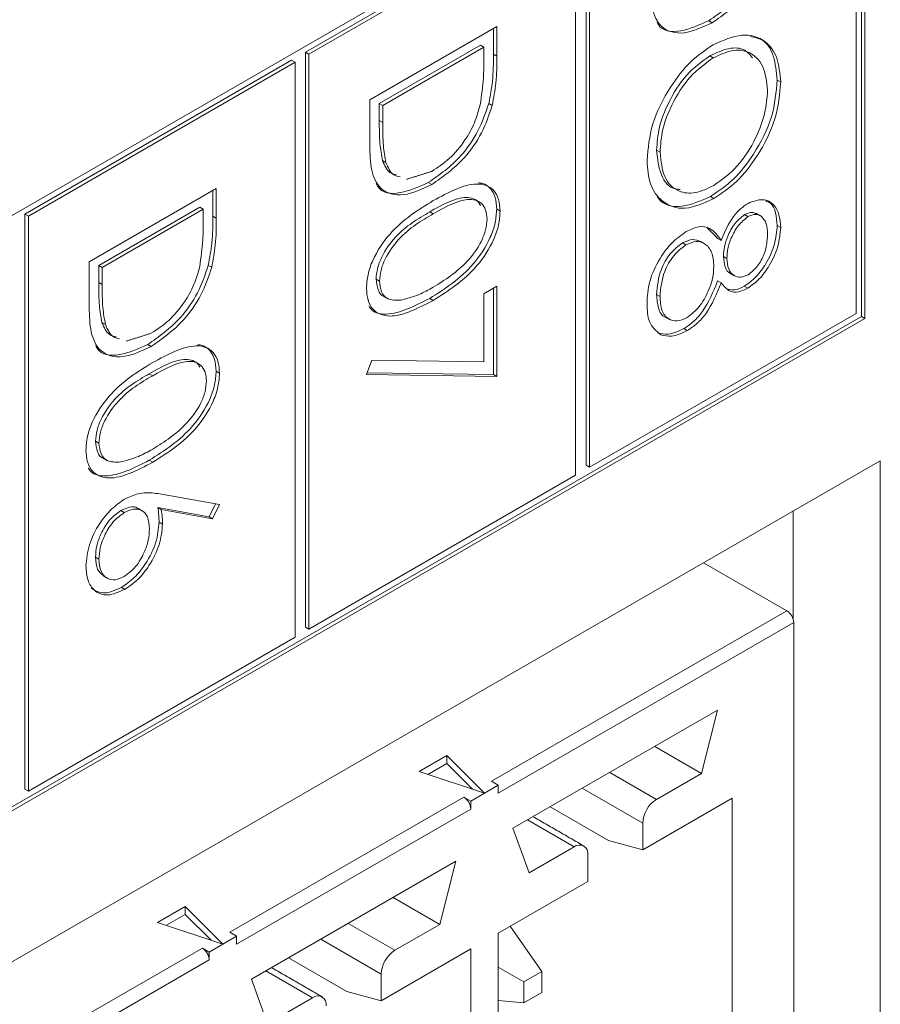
# Model space of a CAD drawing. Header units: inches. Extents: x 0.2 to 16.3, y 0.2 to 11.5.
# Tile 22 of 65: x 4.189 to 4.421, y 2.152 to 2.418. Entities that reach past the tile are written whole.
import ezdxf

# ---------------------------------------------------------------- set-up
doc = ezdxf.new("R2010")
doc.units = ezdxf.units.IN
doc.header["$MEASUREMENT"] = 0

msp = doc.modelspace()

# ---------------------------------------------------------------- linework, layer by layer
at = {"color": 7, "linetype": 'Continuous', "lineweight": 15}
for p, q in [((4.4170008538, 2.4981941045), (3.8092653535, 2.1473558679)), ((4.4170008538, 2.3372471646), (4.4170008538, 2.4981941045)), ((4.4160730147, 2.3377827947), (4.4160730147, 2.4976583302)), ((4.414643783, 2.3386082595), (4.414643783, 2.494111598)), ((4.341630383, 2.4530331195), (4.341630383, 2.297529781)), ((4.3378680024, 2.4508611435), (4.2657823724, 2.409246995)), ((4.3387958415, 2.4503255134), (4.2667102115, 2.4087113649)), ((4.3387958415, 2.2948221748), (4.3387958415, 2.4503255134)), ((4.3425582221, 2.4524974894), (4.3425582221, 2.2969941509)), ((4.2831416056, 2.3963422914), (4.3175148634, 2.4161855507)), ((4.3165870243, 2.4156497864), (4.3165870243, 2.4087062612)), ((4.3175148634, 2.4161855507), (4.3175148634, 2.4081706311)), ((4.3748145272, 2.417766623), (4.3757423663, 2.4172309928)), ((4.3130615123, 2.4111237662), (4.2857392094, 2.3953509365)), ((4.3139893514, 2.4105881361), (4.2866670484, 2.3948153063)), ((4.3130615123, 2.4111237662), (4.3139893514, 2.4105881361)), ((4.3139893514, 2.4077972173), (4.3139893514, 2.4105881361)), ((4.2657823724, 2.409246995), (4.2657823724, 2.2537436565)), ((4.2657823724, 2.409246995), (4.2667102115, 2.4087113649)), ((4.2667102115, 2.4087113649), (4.2667102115, 2.2532080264)), ((4.3165870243, 2.4087062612), (4.3175148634, 2.4081706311)), ((4.3751106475, 2.4082687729), (4.3760384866, 2.4077331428)), ((4.2620199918, 2.4070750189), (4.1899344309, 2.3654609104)), ((4.2629478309, 2.4065393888), (4.19086227, 2.3649252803)), ((4.2620199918, 2.4070750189), (4.2629478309, 2.4065393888)), ((4.2629478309, 2.2510360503), (4.2629478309, 2.4065393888)), ((4.3933163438, 2.4017310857), (4.3942441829, 2.4011954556)), ((4.2831416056, 2.3840416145), (4.2831416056, 2.3963422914)), ((4.2857392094, 2.3953509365), (4.2857392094, 2.3907948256)), ((4.2857392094, 2.3953509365), (4.2866670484, 2.3948153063)), ((4.2866670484, 2.3948153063), (4.2866670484, 2.3902591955)), ((4.3153475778, 2.3953958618), (4.3162754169, 2.3948602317)), ((4.2857392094, 2.3907948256), (4.2866670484, 2.3902591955)), ((4.360705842, 2.3827305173), (4.3616336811, 2.3821948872)), ((4.2866136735, 2.3799531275), (4.2875415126, 2.3794174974)), ((4.2989665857, 2.3739805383), (4.2998944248, 2.3734449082)), ((4.207293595, 2.3525561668), (4.2416668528, 2.3723994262)), ((4.2407390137, 2.3718636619), (4.2407390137, 2.3649201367)), ((4.2416668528, 2.3723994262), (4.2416668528, 2.3643845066)), ((4.37526213, 2.3701899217), (4.3761899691, 2.3696542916)), ((4.2372135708, 2.3673376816), (4.2098911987, 2.3515648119)), ((4.2372135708, 2.3673376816), (4.2381414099, 2.3668020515)), ((4.1899344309, 2.3654609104), (4.1899344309, 2.2099575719)), ((4.1899344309, 2.3654609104), (4.19086227, 2.3649252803)), ((4.19086227, 2.3649252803), (4.19086227, 2.2094219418)), ((4.2381414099, 2.3668020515), (4.2108190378, 2.3510291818)), ((4.2381414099, 2.3640111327), (4.2381414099, 2.3668020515)), ((4.2407390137, 2.3649201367), (4.2416668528, 2.3643845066)), ((4.2994003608, 2.366088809), (4.3003281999, 2.3655531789)), ((4.3174683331, 2.3668106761), (4.3183961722, 2.366275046)), ((4.3844475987, 2.3653148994), (4.3853754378, 2.3647792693)), ((4.3933163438, 2.3623641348), (4.3942441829, 2.3618285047)), ((4.3676878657, 2.357675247), (4.3686157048, 2.3571396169)), ((4.3772107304, 2.3589028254), (4.3781385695, 2.3583671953)), ((4.3787738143, 2.3540245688), (4.3797016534, 2.3534889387)), ((4.207293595, 2.34025549), (4.207293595, 2.3525561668)), ((4.2098911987, 2.3515648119), (4.2098911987, 2.3470087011)), ((4.2098911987, 2.3515648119), (4.2108190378, 2.3510291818)), ((4.2394995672, 2.3516097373), (4.2404274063, 2.3510741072)), ((4.2108190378, 2.3510291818), (4.2108190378, 2.346473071)), ((4.2098911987, 2.3470087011), (4.2108190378, 2.346473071)), ((4.2848578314, 2.3478657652), (4.2857856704, 2.3473301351)), ((4.3772107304, 2.347437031), (4.3781385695, 2.3469014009)), ((4.3139893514, 2.3439243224), (4.3175148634, 2.3459595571)), ((4.3139893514, 2.3255249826), (4.3139893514, 2.3439243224)), ((4.3165870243, 2.3454237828), (4.3165870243, 2.3220687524)), ((4.3175148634, 2.3459595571), (4.3175148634, 2.3215331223)), ((4.360705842, 2.3437372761), (4.3616336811, 2.343201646)), ((4.3843994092, 2.3459494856), (4.3853272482, 2.3454138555)), ((4.2993866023, 2.3426722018), (4.3003144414, 2.3421365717)), ((4.3425582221, 2.2969941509), (4.414643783, 2.3386082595)), ((3.8092653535, 1.9864089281), (4.4170008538, 2.3372471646)), ((3.8092654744, 1.9874802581), (4.4160730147, 2.3377827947)), ((4.210765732, 2.3361670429), (4.2116935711, 2.3356314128)), ((4.4160730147, 2.3377827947), (4.4170008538, 2.3372471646)), ((4.3680734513, 2.3344891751), (4.3690012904, 2.333953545)), ((4.2231185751, 2.3301944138), (4.2240464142, 2.3296587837)), ((4.2822602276, 2.3220452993), (4.2837268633, 2.3259691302)), ((4.2837268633, 2.3259691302), (4.3139893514, 2.3255249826)), ((4.2235524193, 2.3223027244), (4.2244802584, 2.3217670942)), ((4.2416203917, 2.3230245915), (4.2425482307, 2.3224889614)), ((4.3175148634, 2.3215331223), (4.2822602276, 2.3220452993)), ((4.3165870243, 2.3220687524), (4.2824545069, 2.3225646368)), ((4.3165870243, 2.3220687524), (4.3175148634, 2.3215331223)), ((4.2090098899, 2.3040796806), (4.209937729, 2.3035440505)), ((3.0517493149, 1.5082290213), (4.4211794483, 2.2987842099)), ((4.2235385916, 2.2988860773), (4.2244664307, 2.2983504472)), ((4.4211794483, 2.2987842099), (4.4211794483, 2.1082580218)), ((4.341630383, 2.297529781), (4.3425582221, 2.2969941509)), ((4.2667102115, 2.2532080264), (4.3387958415, 2.2948221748)), ((4.2268627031, 2.2896992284), (4.2425482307, 2.2869068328)), ((4.2158266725, 2.2852741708), (4.2167545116, 2.2847385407)), ((4.2397543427, 2.2836220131), (4.225866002, 2.2860922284)), ((4.225866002, 2.2860922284), (4.2267938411, 2.2855565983)), ((4.2406821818, 2.283086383), (4.2267938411, 2.2855565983)), ((4.2414539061, 2.2871016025), (4.2397543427, 2.2836220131)), ((4.2425482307, 2.2869068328), (4.2406821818, 2.283086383)), ((4.3976092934, 2.285177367), (4.3976092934, 2.2559723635)), ((4.2261964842, 2.2821721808), (4.2271243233, 2.2816365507)), ((4.2397543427, 2.2836220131), (4.2406821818, 2.283086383)), ((4.2090098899, 2.2726878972), (4.209937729, 2.2721522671)), ((4.3959240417, 2.2581904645), (4.3733927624, 2.2711974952)), ((4.216012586, 2.2645172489), (4.2169404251, 2.2639816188)), ((4.3160265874, 2.2120666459), (4.3959240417, 2.2581904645)), ((4.2657823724, 2.2537436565), (4.2667102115, 2.2532080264)), ((4.3977799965, 2.2549758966), (4.3178825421, 2.2088520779)), ((4.3977799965, 2.1070984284), (4.3977799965, 2.2549758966)), ((4.19086227, 2.2094219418), (4.2629478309, 2.2510360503)), ((4.3218727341, 2.1993682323), (4.3771792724, 2.2312960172)), ((4.3771792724, 2.2312960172), (4.3728178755, 2.2142048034)), ((4.3728178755, 2.2142048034), (4.3601955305, 2.2214915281)), ((4.2965196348, 2.2147358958), (4.3039790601, 2.2190421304)), ((4.3039790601, 2.2190421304), (4.3141689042, 2.208853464)), ((4.3039790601, 2.2190421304), (4.3039790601, 2.2168989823)), ((4.3039790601, 2.2168989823), (4.2988732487, 2.2139514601)), ((4.3109536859, 2.2099250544), (4.3039790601, 2.2168989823)), ((4.3141689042, 2.208853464), (4.2965196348, 2.2147358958)), ((4.3606615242, 2.2071870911), (4.3480391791, 2.2144738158)), ((4.3728178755, 2.2142048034), (4.3606615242, 2.2071870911)), ((4.3178825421, 2.210995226), (4.3104587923, 2.2067095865)), ((4.3178825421, 2.210995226), (4.3160265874, 2.2120666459)), ((4.3178825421, 2.2088520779), (4.3178825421, 2.210995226)), ((4.1899344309, 2.2099575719), (4.19086227, 2.2094219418)), ((4.2453159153, 2.1712462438), (4.3086028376, 2.2077810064)), ((4.3086028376, 2.2077810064), (4.3104587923, 2.2067095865)), ((4.3406148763, 2.2101878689), (4.3569496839, 2.2007579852)), ((4.3569496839, 2.1935564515), (4.3811695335, 2.2075382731)), ((4.3811695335, 2.2075382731), (4.3811695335, 2.1096401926)), ((4.3104587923, 2.2067095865), (4.3104587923, 2.2045664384)), ((4.3318906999, 2.2051514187), (4.3476700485, 2.1960421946)), ((4.3104587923, 2.2045664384), (4.24717187, 2.1680316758)), ((4.3257681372, 2.201617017), (4.3383904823, 2.1943302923)), ((4.3569496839, 2.2007579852), (4.3569496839, 2.1935564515)), ((4.3262342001, 2.18731262), (4.3218727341, 2.1993682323)), ((4.3383904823, 2.1943302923), (4.3262342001, 2.18731262)), ((4.3569496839, 2.1935564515), (4.3476700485, 2.1960421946)), ((4.3421023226, 2.1849852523), (4.3421023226, 2.192186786)), ((4.2511620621, 2.1585478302), (4.3064686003, 2.1904756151)), ((4.3064686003, 2.1904756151), (4.3021071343, 2.1733843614)), ((4.3178825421, 2.1710034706), (4.3421023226, 2.1849852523)), ((4.3021071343, 2.1733843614), (4.2894847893, 2.1806710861)), ((4.2258089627, 2.1739154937), (4.233268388, 2.1782217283)), ((4.233268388, 2.1760785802), (4.2281625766, 2.173131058)), ((4.233268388, 2.1782217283), (4.243458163, 2.1680330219)), ((4.233268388, 2.1782217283), (4.233268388, 2.1760785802)), ((4.2402430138, 2.1691046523), (4.233268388, 2.1760785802)), ((4.243458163, 2.1680330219), (4.2258089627, 2.1739154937)), ((4.2899508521, 2.166366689), (4.2773285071, 2.1736534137)), ((4.3021071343, 2.1733843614), (4.2899508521, 2.166366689)), ((4.24717187, 2.1701748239), (4.2453159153, 2.1712462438)), ((4.3178825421, 2.0731053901), (4.3178825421, 2.1710034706)), ((4.3211097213, 2.1728665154), (4.3297057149, 2.1606381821)), ((4.24717187, 2.1701748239), (4.2397481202, 2.1658891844)), ((4.24717187, 2.1680316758), (4.24717187, 2.1701748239)), ((4.2699042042, 2.1693674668), (4.2862390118, 2.1599375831)), ((4.1746051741, 2.1304258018), (4.2378921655, 2.1669606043)), ((4.2378921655, 2.1669606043), (4.2397481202, 2.1658891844)), ((4.2397481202, 2.1658891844), (4.2397481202, 2.1637460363)), ((4.2862390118, 2.1527360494), (4.3104587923, 2.1667178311)), ((4.3104587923, 2.1667178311), (4.3104587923, 2.0688197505)), ((4.2397481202, 2.1637460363), (4.1764611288, 2.1272112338)), ((4.2611800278, 2.1643310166), (4.2769593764, 2.1552217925)), ((4.2550574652, 2.1607966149), (4.2676798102, 2.1535098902)), ((4.2862390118, 2.1599375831), (4.2862390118, 2.1527360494)), ((4.3178826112, 2.1618046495), (4.3248042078, 2.1578086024)), ((4.3297057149, 2.1606381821), (4.3248042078, 2.1578086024)), ((4.3297057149, 2.1549780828), (4.3297057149, 2.1606381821)), ((4.2555234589, 2.146492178), (4.2511620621, 2.1585478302)), ((4.3248042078, 2.1578086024), (4.3248042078, 2.152148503)), ((4.2862390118, 2.1527360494), (4.2769593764, 2.1552217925)), ((4.3248042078, 2.152148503), (4.3297057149, 2.1549780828)), ((4.2676798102, 2.1535098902), (4.2555234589, 2.146492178)), ((4.3248042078, 2.152148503), (4.3178826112, 2.1527663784))]:
    msp.add_line(p, q, dxfattribs=at)
for centre, radius, start, end in [((4.3937509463, 2.2547927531), 0.004033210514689, 2.602631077, 57.3979852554), ((4.3064297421, 2.2043832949), 0.0040332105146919, 2.602631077, 57.3979852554), ((4.365008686, 2.2003911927), 0.008067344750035, 122.6060035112, 177.3940733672), ((4.339839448, 2.1925538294), 0.0022924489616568, 350.7867331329, 129.2022840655), ((4.23571907, 2.1635628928), 0.0040332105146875, 2.602631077, 57.3979852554), ((4.2942980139, 2.1595707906), 0.0080673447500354, 122.6060035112, 177.3940733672), ((4.269128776, 2.1517334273), 0.0022924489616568, 350.7867331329, 129.2022840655)]:
    msp.add_arc(centre, radius, start, end, dxfattribs=at)
for points, knots in [([(4.391195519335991, 2.439181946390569), (4.390348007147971, 2.436672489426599), (4.388652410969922, 2.431651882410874), (4.382857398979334, 2.423395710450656), (4.377862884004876, 2.419900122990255), (4.374814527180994, 2.417766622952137)], [0, 0, 0, 0, 0.2802629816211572, 0.5607150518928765, 0.9999999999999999, 0.9999999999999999, 0.9999999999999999, 0.9999999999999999]), ([(4.392123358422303, 2.438646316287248), (4.391275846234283, 2.436136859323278), (4.389580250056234, 2.431116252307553), (4.383785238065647, 2.422860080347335), (4.378790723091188, 2.419364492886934), (4.375742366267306, 2.417230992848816)], [0, 0, 0, 0, 0.2802629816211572, 0.5607150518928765, 0.9999999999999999, 0.9999999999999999, 0.9999999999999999, 0.9999999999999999]), ([(4.375742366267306, 2.417230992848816), (4.373161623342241, 2.416031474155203), (4.368009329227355, 2.413636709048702), (4.361858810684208, 2.415226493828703), (4.359173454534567, 2.420904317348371), (4.359050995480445, 2.425514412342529), (4.358989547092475, 2.427827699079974)], [0, 0, 0, 0, 0.2801227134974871, 0.5592477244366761, 0.7788361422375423, 0.9999999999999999, 0.9999999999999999, 0.9999999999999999, 0.9999999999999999]), ([(4.374814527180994, 2.417766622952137), (4.372291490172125, 2.416634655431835), (4.367254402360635, 2.414374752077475), (4.361985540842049, 2.414869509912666), (4.360871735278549, 2.417253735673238), (4.360760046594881, 2.417492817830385)], [0, 0, 0, 0, 0.4744971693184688, 0.9473043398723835, 1, 1, 1, 1]), ([(4.376024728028, 2.411287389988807), (4.378676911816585, 2.412451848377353), (4.383980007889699, 2.414780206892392), (4.390021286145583, 2.412835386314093), (4.393620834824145, 2.408055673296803), (4.394036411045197, 2.403482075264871), (4.394244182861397, 2.401195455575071)], [0, 0, 0, 0, 0.2797298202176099, 0.5593255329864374, 0.7796800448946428, 1, 1, 1, 1]), ([(4.386040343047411, 2.413459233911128), (4.387124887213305, 2.413269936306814), (4.389959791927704, 2.412775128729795), (4.392648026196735, 2.408486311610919), (4.393093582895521, 2.403982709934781), (4.393316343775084, 2.401731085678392)], [0, 0, 0, 0, 0.2365422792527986, 0.61830107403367, 1, 1, 1, 1]), ([(4.358108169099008, 2.380016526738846), (4.358402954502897, 2.38326234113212), (4.358992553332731, 2.389754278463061), (4.363851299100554, 2.399401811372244), (4.369752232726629, 2.407025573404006), (4.373933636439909, 2.409866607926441), (4.376024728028, 2.411287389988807)], [0, 0, 0, 0, 0.2796630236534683, 0.5593526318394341, 0.7796352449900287, 1, 1, 1, 1]), ([(4.386634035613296, 2.40772868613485), (4.385995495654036, 2.408507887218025), (4.384430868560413, 2.410417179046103), (4.38019560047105, 2.410626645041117), (4.3768058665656, 2.409054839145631), (4.37511064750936, 2.408268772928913)], [0, 0, 0, 0, 0.2563286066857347, 0.6280870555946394, 0.9999999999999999, 0.9999999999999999, 0.9999999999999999, 0.9999999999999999]), ([(4.390718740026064, 2.398985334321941), (4.390436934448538, 2.401328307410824), (4.389873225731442, 2.406015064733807), (4.38604548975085, 2.40953863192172), (4.381174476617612, 2.410157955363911), (4.377750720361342, 2.408541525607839), (4.376038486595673, 2.407733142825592)], [0, 0, 0, 0, 0.2796270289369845, 0.5593508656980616, 0.7796296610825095, 1, 1, 1, 1]), ([(4.313025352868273, 2.395043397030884), (4.313369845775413, 2.397501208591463), (4.313985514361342, 2.401893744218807), (4.313988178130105, 2.405992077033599), (4.31398935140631, 2.407797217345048)], [0, 0, 0, 0, 0.5595427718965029, 1, 1, 1, 1]), ([(4.316587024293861, 2.408706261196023), (4.316584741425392, 2.406319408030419), (4.316580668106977, 2.402060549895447), (4.315724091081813, 2.397430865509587), (4.315347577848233, 2.395395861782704)], [0, 0, 0, 0, 0.5604443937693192, 1, 1, 1, 1]), ([(4.317514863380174, 2.408170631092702), (4.317512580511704, 2.405783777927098), (4.31750850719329, 2.401524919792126), (4.316651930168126, 2.396895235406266), (4.316275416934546, 2.394860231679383)], [0, 0, 0, 0, 0.5604443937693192, 1, 1, 1, 1]), ([(4.37511064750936, 2.408268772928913), (4.372944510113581, 2.406714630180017), (4.368610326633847, 2.403604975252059), (4.363939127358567, 2.396111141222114), (4.361124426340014, 2.388862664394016), (4.36084539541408, 2.384774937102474), (4.36070584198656, 2.3827305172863)], [0, 0, 0, 0, 0.2794153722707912, 0.5590769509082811, 0.7794784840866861, 0.9999999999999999, 0.9999999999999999, 0.9999999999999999, 0.9999999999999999]), ([(4.376038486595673, 2.407733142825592), (4.373872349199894, 2.406179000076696), (4.36953816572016, 2.403069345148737), (4.36486696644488, 2.395575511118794), (4.362052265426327, 2.388327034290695), (4.361773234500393, 2.384239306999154), (4.361633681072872, 2.382194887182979)], [0, 0, 0, 0, 0.2794153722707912, 0.5590769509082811, 0.7794784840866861, 0.9999999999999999, 0.9999999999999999, 0.9999999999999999, 0.9999999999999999]), ([(4.393316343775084, 2.401731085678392), (4.393033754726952, 2.398457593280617), (4.392468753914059, 2.391912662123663), (4.38759056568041, 2.382141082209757), (4.381602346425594, 2.374462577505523), (4.377376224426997, 2.371614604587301), (4.375262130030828, 2.370189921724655)], [0, 0, 0, 0, 0.2797672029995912, 0.5593588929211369, 0.7795716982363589, 1, 1, 1, 1]), ([(4.394244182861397, 2.401195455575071), (4.393961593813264, 2.397921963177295), (4.393396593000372, 2.391377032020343), (4.388518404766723, 2.381605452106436), (4.382530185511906, 2.373926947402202), (4.378304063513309, 2.37107897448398), (4.376189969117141, 2.369654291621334)], [0, 0, 0, 0, 0.2797672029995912, 0.5593588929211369, 0.7795716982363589, 1, 1, 1, 1]), ([(4.376196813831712, 2.373220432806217), (4.378379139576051, 2.374785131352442), (4.382743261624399, 2.377914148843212), (4.387476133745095, 2.385476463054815), (4.390213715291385, 2.392776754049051), (4.390550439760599, 2.396916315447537), (4.390718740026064, 2.398985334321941)], [0, 0, 0, 0, 0.2794688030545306, 0.5588698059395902, 0.7795160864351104, 1, 1, 1, 1]), ([(4.315347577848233, 2.395395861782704), (4.314500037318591, 2.392886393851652), (4.312804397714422, 2.387865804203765), (4.307009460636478, 2.379609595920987), (4.302014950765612, 2.376114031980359), (4.298966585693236, 2.373980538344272)], [0, 0, 0, 0, 0.2802649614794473, 0.560714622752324, 1, 1, 1, 1]), ([(4.316275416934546, 2.394860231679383), (4.315427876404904, 2.392350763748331), (4.313732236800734, 2.387330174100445), (4.30793729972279, 2.379073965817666), (4.302942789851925, 2.375578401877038), (4.299894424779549, 2.373444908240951)], [0, 0, 0, 0, 0.2802649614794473, 0.560714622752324, 1, 1, 1, 1]), ([(4.299901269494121, 2.377011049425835), (4.301509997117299, 2.378068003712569), (4.304724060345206, 2.380179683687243), (4.308773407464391, 2.384980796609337), (4.311668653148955, 2.390160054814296), (4.312573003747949, 2.393415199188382), (4.313025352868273, 2.395043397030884)], [0, 0, 0, 0, 0.2801783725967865, 0.559765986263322, 0.7797983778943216, 0.9999999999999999, 0.9999999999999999, 0.9999999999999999, 0.9999999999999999]), ([(4.285739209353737, 2.390794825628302), (4.285734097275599, 2.388653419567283), (4.285724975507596, 2.384832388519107), (4.286342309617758, 2.381443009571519), (4.286613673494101, 2.379953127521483)], [0, 0, 0, 0, 0.5604262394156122, 1, 1, 1, 1]), ([(4.28666704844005, 2.390259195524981), (4.286661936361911, 2.388117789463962), (4.286652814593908, 2.384296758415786), (4.287270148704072, 2.380907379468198), (4.287541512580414, 2.379417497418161)], [0, 0, 0, 0, 0.5604262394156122, 1, 1, 1, 1]), ([(4.299894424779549, 2.373444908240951), (4.29731365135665, 2.372245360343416), (4.292161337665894, 2.369850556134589), (4.28601089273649, 2.371440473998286), (4.283325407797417, 2.377118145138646), (4.283203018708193, 2.381728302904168), (4.283141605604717, 2.384041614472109)], [0, 0, 0, 0, 0.280124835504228, 0.5592474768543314, 0.7788366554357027, 1, 1, 1, 1]), ([(4.36070584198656, 2.3827305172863), (4.360972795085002, 2.380402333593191), (4.361506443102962, 2.375748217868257), (4.364317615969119, 2.372265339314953), (4.366668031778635, 2.372152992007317), (4.367110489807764, 2.372131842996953)], [0, 0, 0, 0, 0.4482877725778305, 0.896141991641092, 1, 1, 1, 1]), ([(4.361633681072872, 2.382194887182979), (4.361882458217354, 2.379817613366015), (4.362379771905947, 2.37506536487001), (4.366144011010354, 2.371398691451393), (4.37104425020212, 2.370793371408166), (4.374479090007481, 2.372411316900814), (4.376196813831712, 2.373220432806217)], [0, 0, 0, 0, 0.27983005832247, 0.559389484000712, 0.7796557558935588, 1, 1, 1, 1]), ([(4.286613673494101, 2.379953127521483), (4.287167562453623, 2.378621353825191), (4.287993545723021, 2.37663535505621), (4.289822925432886, 2.376189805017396), (4.290425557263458, 2.376043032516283)], [0, 0, 0, 0, 0.6705813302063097, 1, 1, 1, 1]), ([(4.287541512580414, 2.379417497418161), (4.288095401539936, 2.37808572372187), (4.288921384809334, 2.376099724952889), (4.290750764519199, 2.375654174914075), (4.29135339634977, 2.375507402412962)], [0, 0, 0, 0, 0.6705813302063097, 1, 1, 1, 1]), ([(4.376189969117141, 2.369654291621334), (4.373522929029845, 2.368463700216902), (4.368188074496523, 2.366082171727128), (4.362274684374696, 2.368321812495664), (4.358643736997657, 2.373068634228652), (4.358286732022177, 2.377700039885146), (4.358108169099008, 2.380016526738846)], [0, 0, 0, 0, 0.2796309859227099, 0.5593431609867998, 0.7795969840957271, 0.9999999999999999, 0.9999999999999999, 0.9999999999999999, 0.9999999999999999]), ([(4.298966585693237, 2.373980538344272), (4.296443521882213, 2.372848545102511), (4.291406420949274, 2.370588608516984), (4.286137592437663, 2.371083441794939), (4.285023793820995, 2.373467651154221), (4.284912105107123, 2.37370673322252)], [0, 0, 0, 0, 0.4745009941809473, 0.9473043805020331, 1, 1, 1, 1]), ([(4.300314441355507, 2.369107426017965), (4.304418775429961, 2.371323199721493), (4.309555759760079, 2.374096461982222), (4.314718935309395, 2.37337814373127), (4.316770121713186, 2.371985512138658), (4.318150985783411, 2.369614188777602), (4.318314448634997, 2.36738802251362), (4.318396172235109, 2.366275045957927)], [0, 0, 0, 0, 0.4987019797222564, 0.6241753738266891, 0.7494670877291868, 0.8747455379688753, 1, 1, 1, 1]), ([(4.312548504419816, 2.373921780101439), (4.312942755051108, 2.373881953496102), (4.314202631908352, 2.373754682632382), (4.315828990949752, 2.37248850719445), (4.317226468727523, 2.370157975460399), (4.317387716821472, 2.367926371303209), (4.317468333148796, 2.366810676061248)], [0, 0, 0, 0, 0.1318219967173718, 0.4212535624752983, 0.7106544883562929, 1, 1, 1, 1]), ([(4.313073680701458, 2.367828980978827), (4.312872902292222, 2.368190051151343), (4.312327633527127, 2.369170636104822), (4.310787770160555, 2.36989453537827), (4.306645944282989, 2.370153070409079), (4.30261906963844, 2.367894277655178), (4.299400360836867, 2.366088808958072)], [0, 0, 0, 0, 0.0886484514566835, 0.2407491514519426, 0.3931255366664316, 1, 1, 1, 1]), ([(4.375262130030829, 2.370189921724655), (4.372643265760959, 2.369056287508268), (4.367404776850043, 2.366788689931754), (4.362430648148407, 2.36788059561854), (4.361012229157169, 2.370000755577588), (4.360876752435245, 2.370203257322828)], [0, 0, 0, 0, 0.4748519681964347, 0.9498418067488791, 1, 1, 1, 1]), ([(4.282260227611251, 2.34541420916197), (4.282341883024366, 2.346619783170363), (4.282505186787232, 2.349030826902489), (4.284304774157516, 2.354284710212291), (4.290080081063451, 2.36283252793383), (4.296218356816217, 2.366596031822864), (4.300314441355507, 2.369107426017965)], [0, 0, 0, 0, 0.1255506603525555, 0.2510904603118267, 0.5002510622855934, 0.9999999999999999, 0.9999999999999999, 0.9999999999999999, 0.9999999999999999]), ([(4.314870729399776, 2.364120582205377), (4.314792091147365, 2.364985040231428), (4.314634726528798, 2.366714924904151), (4.31342606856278, 2.368430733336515), (4.311735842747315, 2.369381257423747), (4.307549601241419, 2.369590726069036), (4.303536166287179, 2.367346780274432), (4.30032819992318, 2.365553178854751)], [0, 0, 0, 0, 0.1251386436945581, 0.250417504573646, 0.3755196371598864, 0.500848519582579, 1, 1, 1, 1]), ([(4.37813856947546, 2.358367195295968), (4.379117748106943, 2.360636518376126), (4.380485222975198, 2.363805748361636), (4.383375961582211, 2.366985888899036), (4.384741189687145, 2.367908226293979), (4.385423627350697, 2.368369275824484)], [0, 0, 0, 0, 0.5577552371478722, 0.7789347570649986, 1, 1, 1, 1]), ([(4.385423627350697, 2.368369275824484), (4.38679967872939, 2.368882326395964), (4.389555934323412, 2.369909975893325), (4.392412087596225, 2.36828242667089), (4.393982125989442, 2.365451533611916), (4.394156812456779, 2.363036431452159), (4.394244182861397, 2.36182850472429)], [0, 0, 0, 0, 0.2788074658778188, 0.5584563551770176, 0.7791594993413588, 0.9999999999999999, 0.9999999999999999, 0.9999999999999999, 0.9999999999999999]), ([(4.390195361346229, 2.36903523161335), (4.390645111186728, 2.36886656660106), (4.391937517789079, 2.368381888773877), (4.393022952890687, 2.365925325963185), (4.393218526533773, 2.363551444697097), (4.393316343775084, 2.362364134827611)], [0, 0, 0, 0, 0.2105976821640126, 0.6051760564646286, 1, 1, 1, 1]), ([(4.240739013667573, 2.364920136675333), (4.240736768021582, 2.362533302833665), (4.240732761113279, 2.358274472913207), (4.239876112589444, 2.353644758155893), (4.239499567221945, 2.351609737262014)], [0, 0, 0, 0, 0.5604435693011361, 1, 1, 1, 1]), ([(4.299400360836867, 2.366088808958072), (4.296187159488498, 2.364204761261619), (4.291376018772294, 2.361383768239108), (4.286683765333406, 2.354863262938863), (4.285111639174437, 2.35073659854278), (4.284942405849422, 2.34882239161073), (4.284857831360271, 2.347865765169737)], [0, 0, 0, 0, 0.500290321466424, 0.7490869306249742, 0.8746059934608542, 1, 1, 1, 1]), ([(4.30032819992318, 2.365553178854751), (4.29711499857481, 2.363669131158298), (4.292303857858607, 2.360848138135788), (4.287611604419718, 2.354327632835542), (4.28603947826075, 2.350200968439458), (4.285870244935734, 2.348286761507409), (4.285785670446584, 2.347330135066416)], [0, 0, 0, 0, 0.500290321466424, 0.7490869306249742, 0.8746059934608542, 1, 1, 1, 1]), ([(4.317468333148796, 2.366810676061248), (4.317387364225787, 2.365595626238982), (4.317225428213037, 2.363165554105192), (4.315431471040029, 2.357871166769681), (4.309696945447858, 2.349195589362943), (4.303511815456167, 2.345282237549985), (4.299386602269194, 2.342672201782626)], [0, 0, 0, 0, 0.1255997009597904, 0.2511965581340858, 0.5005806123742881, 1, 1, 1, 1]), ([(4.318396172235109, 2.366275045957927), (4.318315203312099, 2.365059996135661), (4.318153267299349, 2.362629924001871), (4.316359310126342, 2.357335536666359), (4.310624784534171, 2.348659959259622), (4.304439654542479, 2.344746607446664), (4.300314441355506, 2.342136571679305)], [0, 0, 0, 0, 0.1255997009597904, 0.2511965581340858, 0.5005806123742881, 1, 1, 1, 1]), ([(4.384447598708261, 2.365314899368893), (4.383536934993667, 2.364567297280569), (4.381706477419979, 2.363064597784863), (4.379976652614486, 2.359708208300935), (4.378932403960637, 2.356632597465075), (4.378826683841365, 2.354894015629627), (4.378773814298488, 2.354024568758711)], [0, 0, 0, 0, 0.2777194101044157, 0.5582231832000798, 0.7790719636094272, 1, 1, 1, 1]), ([(4.385375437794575, 2.364779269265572), (4.38446477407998, 2.364031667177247), (4.382634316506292, 2.362528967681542), (4.380904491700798, 2.359172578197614), (4.37986024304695, 2.356096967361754), (4.379754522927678, 2.354358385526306), (4.379701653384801, 2.353488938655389)], [0, 0, 0, 0, 0.2777194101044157, 0.5582231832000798, 0.7790719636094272, 1, 1, 1, 1]), ([(4.387691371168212, 2.365483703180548), (4.387312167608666, 2.365697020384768), (4.386422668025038, 2.366197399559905), (4.385167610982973, 2.365636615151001), (4.384447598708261, 2.365314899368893)], [0, 0, 0, 0, 0.4263111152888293, 0.9999999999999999, 0.9999999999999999, 0.9999999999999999, 0.9999999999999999]), ([(4.390718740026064, 2.359992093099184), (4.390657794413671, 2.360999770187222), (4.390536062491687, 2.363012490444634), (4.389267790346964, 2.364835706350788), (4.387502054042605, 2.36567173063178), (4.386083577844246, 2.365076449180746), (4.385375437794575, 2.364779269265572)], [0, 0, 0, 0, 0.280650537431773, 0.5605674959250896, 0.780623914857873, 1, 1, 1, 1]), ([(4.237177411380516, 2.351257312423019), (4.237521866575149, 2.353715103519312), (4.238137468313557, 2.358107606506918), (4.23814020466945, 2.362205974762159), (4.238141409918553, 2.364011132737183)], [0, 0, 0, 0, 0.5595422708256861, 1, 1, 1, 1]), ([(4.241666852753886, 2.364384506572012), (4.241664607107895, 2.361997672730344), (4.241660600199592, 2.357738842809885), (4.240803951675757, 2.353109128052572), (4.240427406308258, 2.351074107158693)], [0, 0, 0, 0, 0.5604435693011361, 1, 1, 1, 1]), ([(4.30032819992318, 2.345706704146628), (4.303519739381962, 2.347696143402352), (4.308300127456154, 2.350675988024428), (4.313025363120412, 2.357118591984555), (4.314622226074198, 2.361251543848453), (4.314787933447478, 2.363164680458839), (4.314870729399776, 2.364120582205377)], [0, 0, 0, 0, 0.5000708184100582, 0.7490217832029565, 0.8745983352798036, 1, 1, 1, 1]), ([(4.368718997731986, 2.360761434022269), (4.369867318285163, 2.361293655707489), (4.372163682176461, 2.362357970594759), (4.375727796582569, 2.361751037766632), (4.377224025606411, 2.359650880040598), (4.37813856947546, 2.358367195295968)], [0, 0, 0, 0, 0.2799857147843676, 0.5599038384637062, 1, 1, 1, 1]), ([(4.393316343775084, 2.362364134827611), (4.393165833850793, 2.360694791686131), (4.39286494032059, 2.357357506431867), (4.390595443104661, 2.352335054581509), (4.387626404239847, 2.348268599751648), (4.385474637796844, 2.346722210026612), (4.38439940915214, 2.345949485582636)], [0, 0, 0, 0, 0.2799292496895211, 0.5596235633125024, 0.7799457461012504, 1, 1, 1, 1]), ([(4.358108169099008, 2.341206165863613), (4.358212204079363, 2.343187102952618), (4.358419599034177, 2.347136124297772), (4.361207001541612, 2.353217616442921), (4.36483795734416, 2.358009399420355), (4.367426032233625, 2.359844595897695), (4.368718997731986, 2.360761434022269)], [0, 0, 0, 0, 0.280544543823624, 0.559268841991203, 0.7798169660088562, 1, 1, 1, 1]), ([(4.394244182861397, 2.36182850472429), (4.394093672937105, 2.36015916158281), (4.393792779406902, 2.356821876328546), (4.391523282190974, 2.351799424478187), (4.388554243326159, 2.347732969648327), (4.386402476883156, 2.346186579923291), (4.385327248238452, 2.345413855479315)], [0, 0, 0, 0, 0.2799292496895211, 0.5596235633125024, 0.7799457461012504, 1, 1, 1, 1]), ([(4.385444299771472, 2.349043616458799), (4.386327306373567, 2.34976587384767), (4.388099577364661, 2.351215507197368), (4.390383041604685, 2.355457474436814), (4.390591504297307, 2.358273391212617), (4.390718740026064, 2.359992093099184)], [0, 0, 0, 0, 0.278970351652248, 0.5599177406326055, 1, 1, 1, 1]), ([(4.367687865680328, 2.357675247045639), (4.366540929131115, 2.356789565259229), (4.364244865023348, 2.355016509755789), (4.361217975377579, 2.349599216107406), (4.360900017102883, 2.345959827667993), (4.360705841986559, 2.343737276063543)], [0, 0, 0, 0, 0.2798315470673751, 0.5601976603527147, 1, 1, 1, 1]), ([(4.36861570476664, 2.357139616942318), (4.367468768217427, 2.356253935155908), (4.365172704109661, 2.354480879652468), (4.362145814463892, 2.349063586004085), (4.361827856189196, 2.345424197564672), (4.361633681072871, 2.343201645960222)], [0, 0, 0, 0, 0.2798315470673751, 0.5601976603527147, 1, 1, 1, 1]), ([(4.372598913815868, 2.358021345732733), (4.371913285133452, 2.358322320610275), (4.370507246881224, 2.358939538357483), (4.368643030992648, 2.358103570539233), (4.367687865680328, 2.357675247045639)], [0, 0, 0, 0, 0.4876315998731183, 1, 1, 1, 1]), ([(4.376176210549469, 2.351366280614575), (4.376073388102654, 2.35270195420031), (4.375867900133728, 2.355371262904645), (4.373943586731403, 2.357545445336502), (4.371456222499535, 2.358376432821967), (4.369561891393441, 2.35755160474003), (4.36861570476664, 2.357139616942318)], [0, 0, 0, 0, 0.2802828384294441, 0.560137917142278, 0.780296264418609, 0.9999999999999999, 0.9999999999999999, 0.9999999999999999, 0.9999999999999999]), ([(4.378773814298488, 2.354024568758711), (4.378883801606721, 2.35305693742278), (4.379103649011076, 2.351122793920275), (4.379985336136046, 2.349555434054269), (4.380749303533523, 2.349374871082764), (4.380772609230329, 2.349369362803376)], [0, 0, 0, 0, 0.4925445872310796, 0.9845194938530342, 1, 1, 1, 1]), ([(4.239499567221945, 2.351609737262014), (4.238652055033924, 2.349100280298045), (4.236956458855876, 2.344079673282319), (4.231161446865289, 2.335823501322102), (4.22616693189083, 2.332327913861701), (4.223118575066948, 2.330194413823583)], [0, 0, 0, 0, 0.2802629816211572, 0.5607150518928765, 0.9999999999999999, 0.9999999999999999, 0.9999999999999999, 0.9999999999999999]), ([(4.368939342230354, 2.337479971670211), (4.370080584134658, 2.338371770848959), (4.372370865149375, 2.340161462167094), (4.374637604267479, 2.344287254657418), (4.375984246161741, 2.348123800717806), (4.376112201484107, 2.350285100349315), (4.376176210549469, 2.351366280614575)], [0, 0, 0, 0, 0.278304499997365, 0.5585104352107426, 0.7791468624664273, 0.9999999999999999, 0.9999999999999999, 0.9999999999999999, 0.9999999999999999]), ([(4.379701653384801, 2.353488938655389), (4.379798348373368, 2.352492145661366), (4.379991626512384, 2.350499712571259), (4.381385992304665, 2.348755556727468), (4.383307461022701, 2.348197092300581), (4.384732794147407, 2.348761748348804), (4.385444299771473, 2.349043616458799)], [0, 0, 0, 0, 0.2802357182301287, 0.560147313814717, 0.7804319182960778, 1, 1, 1, 1]), ([(4.240427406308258, 2.351074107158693), (4.239579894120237, 2.348564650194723), (4.237884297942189, 2.343544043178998), (4.232089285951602, 2.33528787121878), (4.227094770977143, 2.33179228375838), (4.224046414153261, 2.329658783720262)], [0, 0, 0, 0, 0.2802629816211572, 0.5607150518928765, 0.9999999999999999, 0.9999999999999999, 0.9999999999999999, 0.9999999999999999]), ([(4.224053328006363, 2.33322496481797), (4.225662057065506, 2.334281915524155), (4.228876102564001, 2.336393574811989), (4.232925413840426, 2.341194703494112), (4.235820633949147, 2.346373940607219), (4.23672503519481, 2.34962910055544), (4.237177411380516, 2.351257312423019)], [0, 0, 0, 0, 0.2801789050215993, 0.559763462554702, 0.7797962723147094, 1, 1, 1, 1]), ([(4.209891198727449, 2.347008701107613), (4.209886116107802, 2.344867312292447), (4.209877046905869, 2.341046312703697), (4.21049437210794, 2.337656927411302), (4.210765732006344, 2.336167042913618)], [0, 0, 0, 0, 0.5604263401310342, 1, 1, 1, 1]), ([(4.210819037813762, 2.346473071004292), (4.210813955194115, 2.344331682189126), (4.210804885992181, 2.340510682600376), (4.211422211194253, 2.337121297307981), (4.211693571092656, 2.335631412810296)], [0, 0, 0, 0, 0.5604263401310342, 1, 1, 1, 1]), ([(4.284857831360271, 2.347865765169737), (4.28499316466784, 2.346886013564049), (4.285263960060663, 2.344925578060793), (4.286203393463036, 2.343293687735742), (4.287034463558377, 2.343201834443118), (4.287058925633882, 2.3431991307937)], [0, 0, 0, 0, 0.4922937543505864, 0.985055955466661, 1, 1, 1, 1]), ([(4.285785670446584, 2.347330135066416), (4.285903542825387, 2.346314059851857), (4.286139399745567, 2.344280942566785), (4.288101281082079, 2.342062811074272), (4.290327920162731, 2.342160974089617), (4.291686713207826, 2.342220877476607)], [0, 0, 0, 0, 0.2802573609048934, 0.5607814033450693, 1, 1, 1, 1]), ([(4.377210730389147, 2.347437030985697), (4.376030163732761, 2.344506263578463), (4.374382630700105, 2.340416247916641), (4.370704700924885, 2.336238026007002), (4.368950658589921, 2.335072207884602), (4.368073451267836, 2.334489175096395)], [0, 0, 0, 0, 0.5582673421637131, 0.7790867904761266, 1, 1, 1, 1]), ([(4.37813856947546, 2.346901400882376), (4.376958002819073, 2.343970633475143), (4.375310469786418, 2.33988061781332), (4.371632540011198, 2.33570239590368), (4.369878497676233, 2.334536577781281), (4.36900129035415, 2.333953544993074)], [0, 0, 0, 0, 0.5582673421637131, 0.7790867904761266, 1, 1, 1, 1]), ([(4.385327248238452, 2.345413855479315), (4.38447002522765, 2.345007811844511), (4.382755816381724, 2.344195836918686), (4.38004735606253, 2.344516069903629), (4.378862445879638, 2.345996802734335), (4.37813856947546, 2.346901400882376)], [0, 0, 0, 0, 0.2801587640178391, 0.5602400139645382, 1, 1, 1, 1]), ([(4.300314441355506, 2.342136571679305), (4.296189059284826, 2.339976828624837), (4.290004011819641, 2.336738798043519), (4.284305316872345, 2.338845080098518), (4.282505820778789, 2.342053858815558), (4.282342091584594, 2.344294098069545), (4.282260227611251, 2.34541420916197)], [0, 0, 0, 0, 0.4994063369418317, 0.7487432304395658, 0.874372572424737, 1, 1, 1, 1]), ([(4.291686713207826, 2.342220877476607), (4.293271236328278, 2.342629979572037), (4.296102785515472, 2.343361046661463), (4.299036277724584, 2.344989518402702), (4.30032819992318, 2.345706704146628)], [0, 0, 0, 0, 0.5595958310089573, 1, 1, 1, 1]), ([(4.360705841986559, 2.343737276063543), (4.360805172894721, 2.342457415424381), (4.361003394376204, 2.33990336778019), (4.362123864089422, 2.337872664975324), (4.363087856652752, 2.337646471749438), (4.363098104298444, 2.337644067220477)], [0, 0, 0, 0, 0.4984388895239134, 0.9946681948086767, 1, 1, 1, 1]), ([(4.38439940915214, 2.345949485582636), (4.383530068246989, 2.345518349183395), (4.381941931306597, 2.344730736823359), (4.380639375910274, 2.345021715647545), (4.380049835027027, 2.345153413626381)], [0, 0, 0, 0, 0.5473966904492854, 1, 1, 1, 1]), ([(4.299386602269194, 2.342672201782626), (4.295352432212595, 2.340615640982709), (4.289304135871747, 2.337532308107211), (4.283841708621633, 2.338819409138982), (4.282954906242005, 2.340526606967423), (4.282905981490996, 2.340620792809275)], [0, 0, 0, 0, 0.6542706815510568, 0.9809261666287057, 1, 1, 1, 1]), ([(4.361881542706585, 2.332848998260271), (4.360622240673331, 2.333833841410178), (4.358364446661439, 2.335599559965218), (4.35818675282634, 2.339486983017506), (4.358108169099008, 2.341206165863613)], [0, 0, 0, 0, 0.5577577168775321, 1, 1, 1, 1]), ([(4.361633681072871, 2.343201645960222), (4.361714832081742, 2.341881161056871), (4.361876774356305, 2.339246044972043), (4.363681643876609, 2.336995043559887), (4.36616008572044, 2.336261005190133), (4.368013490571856, 2.337073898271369), (4.368939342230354, 2.337479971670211)], [0, 0, 0, 0, 0.2806020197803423, 0.5599601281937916, 0.7801820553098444, 1, 1, 1, 1]), ([(4.224046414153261, 2.329658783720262), (4.221465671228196, 2.328459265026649), (4.21631337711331, 2.326064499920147), (4.210162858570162, 2.327654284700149), (4.207477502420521, 2.333332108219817), (4.207355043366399, 2.337942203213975), (4.207293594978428, 2.340255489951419)], [0, 0, 0, 0, 0.2801227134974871, 0.5592477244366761, 0.7788361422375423, 0.9999999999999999, 0.9999999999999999, 0.9999999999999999, 0.9999999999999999]), ([(4.210765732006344, 2.336167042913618), (4.211319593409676, 2.334835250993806), (4.212145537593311, 2.332849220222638), (4.213974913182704, 2.332403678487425), (4.214577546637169, 2.332256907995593)], [0, 0, 0, 0, 0.6705797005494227, 1, 1, 1, 1]), ([(4.211693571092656, 2.335631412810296), (4.212247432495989, 2.334299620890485), (4.213073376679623, 2.332313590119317), (4.214902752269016, 2.331868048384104), (4.215505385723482, 2.331721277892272)], [0, 0, 0, 0, 0.6705797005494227, 1, 1, 1, 1]), ([(4.368073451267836, 2.334489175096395), (4.366610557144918, 2.333804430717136), (4.363995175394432, 2.332580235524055), (4.361884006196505, 2.333138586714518), (4.360953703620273, 2.333384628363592)], [0, 0, 0, 0, 0.5593424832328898, 1, 1, 1, 1]), ([(4.369001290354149, 2.333953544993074), (4.367538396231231, 2.333268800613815), (4.364923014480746, 2.332044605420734), (4.362811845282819, 2.332602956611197), (4.361881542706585, 2.332848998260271)], [0, 0, 0, 0, 0.5593424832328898, 1, 1, 1, 1]), ([(4.223118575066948, 2.330194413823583), (4.220595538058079, 2.329062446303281), (4.215558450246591, 2.326802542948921), (4.210289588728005, 2.327297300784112), (4.209175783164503, 2.329681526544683), (4.209064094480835, 2.329920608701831)], [0, 0, 0, 0, 0.4744971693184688, 0.9473043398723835, 1, 1, 1, 1]), ([(4.236700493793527, 2.33013565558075), (4.237094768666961, 2.330095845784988), (4.2383546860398, 2.329968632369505), (4.239981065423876, 2.328702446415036), (4.241378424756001, 2.326371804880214), (4.241539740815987, 2.32414026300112), (4.241620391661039, 2.323024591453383)], [0, 0, 0, 0, 0.1318271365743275, 0.4212576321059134, 0.7106545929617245, 1, 1, 1, 1]), ([(4.224466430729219, 2.325321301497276), (4.228570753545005, 2.327537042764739), (4.23370774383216, 2.330310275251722), (4.238870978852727, 2.329592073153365), (4.240922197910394, 2.328199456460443), (4.242302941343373, 2.325828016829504), (4.242466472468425, 2.323601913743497), (4.242548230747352, 2.322488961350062)], [0, 0, 0, 0, 0.4987011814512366, 0.624176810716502, 0.7494683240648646, 0.8747453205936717, 1, 1, 1, 1]), ([(4.206412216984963, 2.301628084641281), (4.20649390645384, 2.302833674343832), (4.206657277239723, 2.305244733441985), (4.208456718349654, 2.31049859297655), (4.214232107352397, 2.319046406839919), (4.220370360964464, 2.32280990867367), (4.224466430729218, 2.325321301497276)], [0, 0, 0, 0, 0.125551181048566, 0.2510898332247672, 0.5002506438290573, 0.9999999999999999, 0.9999999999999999, 0.9999999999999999, 0.9999999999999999]), ([(4.237225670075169, 2.324042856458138), (4.237024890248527, 2.324403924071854), (4.236479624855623, 2.325384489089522), (4.234939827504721, 2.326108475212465), (4.230797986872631, 2.326366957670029), (4.226771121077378, 2.324108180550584), (4.22355241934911, 2.322302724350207)], [0, 0, 0, 0, 0.0886487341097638, 0.2407467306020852, 0.393123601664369, 1, 1, 1, 1]), ([(4.239022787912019, 2.320334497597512), (4.238944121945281, 2.32119893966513), (4.238786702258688, 2.32292878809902), (4.237578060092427, 2.324644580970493), (4.235887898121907, 2.325595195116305), (4.231701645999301, 2.325804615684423), (4.227688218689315, 2.32356068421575), (4.224480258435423, 2.321767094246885)], [0, 0, 0, 0, 0.1251395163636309, 0.2504186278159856, 0.3755183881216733, 0.500847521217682, 1, 1, 1, 1]), ([(4.22355241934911, 2.322302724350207), (4.220339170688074, 2.320418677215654), (4.215527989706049, 2.317597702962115), (4.210835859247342, 2.311077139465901), (4.209263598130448, 2.306950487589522), (4.209094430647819, 2.305036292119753), (4.209009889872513, 2.304079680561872)], [0, 0, 0, 0, 0.5002930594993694, 0.749086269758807, 0.8746068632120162, 1, 1, 1, 1]), ([(4.241620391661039, 2.323024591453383), (4.241539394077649, 2.321809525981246), (4.24137740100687, 2.319379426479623), (4.239583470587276, 2.314085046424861), (4.23384892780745, 2.30540946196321), (4.227663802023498, 2.301496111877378), (4.223538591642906, 2.298886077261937)], [0, 0, 0, 0, 0.1256000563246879, 0.251196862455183, 0.5005808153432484, 1, 1, 1, 1]), ([(4.242548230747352, 2.322488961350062), (4.242467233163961, 2.321273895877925), (4.242305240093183, 2.318843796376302), (4.240511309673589, 2.31354941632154), (4.234776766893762, 2.304873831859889), (4.228591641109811, 2.300960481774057), (4.224466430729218, 2.298350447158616)], [0, 0, 0, 0, 0.1256000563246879, 0.251196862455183, 0.5005808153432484, 1, 1, 1, 1]), ([(4.224480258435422, 2.321767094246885), (4.221267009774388, 2.319883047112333), (4.216455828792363, 2.317062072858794), (4.211763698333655, 2.31054150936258), (4.210191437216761, 2.306414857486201), (4.210022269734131, 2.304500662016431), (4.209937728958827, 2.303544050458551)], [0, 0, 0, 0, 0.5002930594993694, 0.749086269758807, 0.8746068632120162, 1, 1, 1, 1]), ([(4.224480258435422, 2.301920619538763), (4.227671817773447, 2.303910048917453), (4.232452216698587, 2.306889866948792), (4.237177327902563, 2.313332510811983), (4.238774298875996, 2.317465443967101), (4.238939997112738, 2.319378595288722), (4.239022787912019, 2.320334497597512)], [0, 0, 0, 0, 0.5000714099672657, 0.7490197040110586, 0.8745981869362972, 1, 1, 1, 1]), ([(4.209009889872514, 2.304079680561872), (4.209145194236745, 2.30309991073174), (4.209415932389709, 2.301139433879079), (4.210355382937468, 2.299507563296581), (4.211186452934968, 2.29941570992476), (4.211210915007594, 2.299413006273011)], [0, 0, 0, 0, 0.4922925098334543, 0.9850559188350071, 1, 1, 1, 1]), ([(4.209937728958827, 2.303544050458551), (4.210055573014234, 2.302527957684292), (4.210291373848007, 2.300494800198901), (4.212253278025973, 2.298276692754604), (4.214479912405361, 2.298374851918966), (4.215838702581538, 2.298434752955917)], [0, 0, 0, 0, 0.2802563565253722, 0.5607807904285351, 1, 1, 1, 1]), ([(4.224466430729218, 2.298350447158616), (4.220341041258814, 2.296190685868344), (4.214156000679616, 2.292952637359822), (4.208457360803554, 2.295059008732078), (4.20665789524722, 2.298267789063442), (4.20649410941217, 2.300507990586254), (4.206412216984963, 2.301628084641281)], [0, 0, 0, 0, 0.4994072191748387, 0.7487423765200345, 0.874371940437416, 1, 1, 1, 1]), ([(4.215838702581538, 2.298434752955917), (4.217423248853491, 2.298843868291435), (4.220254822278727, 2.299574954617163), (4.223188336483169, 2.301203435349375), (4.224480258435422, 2.301920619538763)], [0, 0, 0, 0, 0.5595992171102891, 1, 1, 1, 1]), ([(4.223538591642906, 2.298886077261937), (4.219504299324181, 2.29682936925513), (4.213455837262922, 2.293745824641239), (4.207994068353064, 2.295033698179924), (4.207106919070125, 2.296740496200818), (4.207057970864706, 2.296834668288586)], [0, 0, 0, 0, 0.6542714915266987, 0.98092452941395, 1, 1, 1, 1]), ([(4.216878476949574, 2.288372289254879), (4.218107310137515, 2.288941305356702), (4.220133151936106, 2.289879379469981), (4.222754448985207, 2.29013225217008), (4.224854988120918, 2.290035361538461), (4.226193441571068, 2.28981127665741), (4.226862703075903, 2.289699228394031)], [0, 0, 0, 0, 0.3393719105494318, 0.5594850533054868, 0.7797310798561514, 1, 1, 1, 1]), ([(4.206412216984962, 2.270307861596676), (4.206596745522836, 2.27219016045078), (4.206965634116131, 2.27595303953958), (4.209758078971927, 2.281574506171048), (4.213259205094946, 2.285869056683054), (4.215672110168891, 2.287537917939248), (4.216878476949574, 2.288372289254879)], [0, 0, 0, 0, 0.2796692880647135, 0.5590832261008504, 0.7795572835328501, 0.9999999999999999, 0.9999999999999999, 0.9999999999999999, 0.9999999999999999]), ([(4.21582667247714, 2.285274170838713), (4.214771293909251, 2.284494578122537), (4.21265788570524, 2.282933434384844), (4.210475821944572, 2.279196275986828), (4.209198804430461, 2.275669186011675), (4.20907288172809, 2.273681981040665), (4.209009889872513, 2.272687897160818)], [0, 0, 0, 0, 0.2790600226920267, 0.5588210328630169, 0.7793036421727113, 1, 1, 1, 1]), ([(4.220569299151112, 2.285683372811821), (4.220487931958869, 2.285774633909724), (4.219948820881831, 2.286379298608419), (4.218236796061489, 2.286365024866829), (4.216630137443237, 2.285637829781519), (4.21582667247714, 2.285274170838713)], [0, 0, 0, 0, 0.0816112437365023, 0.540728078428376, 1, 1, 1, 1]), ([(4.223598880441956, 2.2803487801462), (4.223509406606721, 2.281506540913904), (4.223330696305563, 2.283818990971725), (4.221519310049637, 2.285546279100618), (4.219212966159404, 2.285897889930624), (4.217574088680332, 2.285125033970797), (4.216754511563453, 2.284738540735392)], [0, 0, 0, 0, 0.2801282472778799, 0.5595133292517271, 0.7797194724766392, 1, 1, 1, 1]), ([(4.225866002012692, 2.286092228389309), (4.225969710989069, 2.285389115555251), (4.226154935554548, 2.28413335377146), (4.22618378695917, 2.282771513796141), (4.226196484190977, 2.282172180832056)], [0, 0, 0, 0, 0.5599094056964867, 1, 1, 1, 1]), ([(4.226793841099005, 2.285556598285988), (4.226897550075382, 2.28485348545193), (4.22708277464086, 2.28359772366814), (4.227111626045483, 2.282235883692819), (4.227124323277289, 2.281636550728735)], [0, 0, 0, 0, 0.5599094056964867, 1, 1, 1, 1]), ([(4.216754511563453, 2.284738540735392), (4.215699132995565, 2.283958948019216), (4.213585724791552, 2.282397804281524), (4.211403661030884, 2.278660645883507), (4.210126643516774, 2.275133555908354), (4.210000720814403, 2.273146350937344), (4.209937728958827, 2.272152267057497)], [0, 0, 0, 0, 0.2790600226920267, 0.5588210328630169, 0.7793036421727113, 1, 1, 1, 1]), ([(4.226196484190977, 2.282172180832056), (4.226024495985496, 2.280333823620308), (4.225680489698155, 2.276656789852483), (4.222924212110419, 2.2711958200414), (4.219562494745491, 2.266910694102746), (4.217196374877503, 2.265315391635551), (4.216012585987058, 2.264517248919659)], [0, 0, 0, 0, 0.279638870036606, 0.5593263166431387, 0.7795273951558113, 1, 1, 1, 1]), ([(4.216754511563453, 2.267436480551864), (4.217831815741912, 2.26824170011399), (4.21999064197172, 2.269855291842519), (4.222163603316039, 2.273713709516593), (4.223419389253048, 2.277310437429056), (4.223539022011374, 2.279335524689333), (4.223598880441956, 2.2803487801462)], [0, 0, 0, 0, 0.2787562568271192, 0.5586039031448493, 0.7791467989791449, 1, 1, 1, 1]), ([(4.227124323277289, 2.281636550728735), (4.226952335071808, 2.279798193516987), (4.226608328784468, 2.276121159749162), (4.223852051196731, 2.270660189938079), (4.220490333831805, 2.266375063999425), (4.218124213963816, 2.26477976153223), (4.21694042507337, 2.263981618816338)], [0, 0, 0, 0, 0.279638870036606, 0.5593263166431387, 0.7795273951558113, 1, 1, 1, 1]), ([(4.209009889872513, 2.272687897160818), (4.209102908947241, 2.27150834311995), (4.209286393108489, 2.269181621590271), (4.210642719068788, 2.26809389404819), (4.211311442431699, 2.267557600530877)], [0, 0, 0, 0, 0.5069596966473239, 1, 1, 1, 1]), ([(4.209937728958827, 2.272152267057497), (4.210043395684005, 2.270994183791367), (4.210254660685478, 2.268678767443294), (4.21201640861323, 2.266867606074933), (4.214265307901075, 2.26630049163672), (4.215924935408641, 2.267057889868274), (4.216754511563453, 2.267436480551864)], [0, 0, 0, 0, 0.2800173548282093, 0.5598533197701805, 0.7799896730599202, 1, 1, 1, 1]), ([(4.21694042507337, 2.263981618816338), (4.215366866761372, 2.263278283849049), (4.21222147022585, 2.261872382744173), (4.208737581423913, 2.263249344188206), (4.206759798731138, 2.266240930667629), (4.206528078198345, 2.268952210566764), (4.206412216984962, 2.270307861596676)], [0, 0, 0, 0, 0.2796324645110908, 0.5589592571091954, 0.7794778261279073, 0.9999999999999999, 0.9999999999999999, 0.9999999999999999, 0.9999999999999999]), ([(4.216012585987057, 2.264517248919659), (4.214416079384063, 2.263781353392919), (4.211245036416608, 2.26231968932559), (4.208984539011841, 2.263606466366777), (4.207862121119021, 2.264245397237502)], [0, 0, 0, 0, 0.5034641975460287, 1, 1, 1, 1])]:
    msp.add_open_spline(points, degree=3, knots=knots, dxfattribs=at)
for points in [[(4.293112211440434, 2.374878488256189), (4.299901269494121, 2.377011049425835)], [(4.388782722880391, 2.364975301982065), (4.387622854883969, 2.36564487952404)], [(4.374301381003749, 2.361891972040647), (4.377210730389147, 2.358902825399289)], [(4.373656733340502, 2.357449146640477), (4.37249686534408, 2.358118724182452)], [(4.380647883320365, 2.349417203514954), (4.381807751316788, 2.348747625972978)], [(4.286931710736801, 2.343238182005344), (4.288091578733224, 2.342568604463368)], [(4.362978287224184, 2.337702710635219), (4.364138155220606, 2.337033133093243)], [(4.217264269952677, 2.331092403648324), (4.224053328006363, 2.33322496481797)], [(4.211083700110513, 2.299452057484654), (4.212243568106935, 2.298782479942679)], [(4.221681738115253, 2.285177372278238), (4.220521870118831, 2.285846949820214)], [(4.211182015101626, 2.267606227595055), (4.212341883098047, 2.26693665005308)], [(4.341014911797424, 2.194590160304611), (4.32730543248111, 2.20250447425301)], [(4.270304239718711, 2.15376975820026), (4.256594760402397, 2.161684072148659)]]:
    msp.add_open_spline(points, degree=1, dxfattribs=at)

doc.saveas('drawing.dxf')
